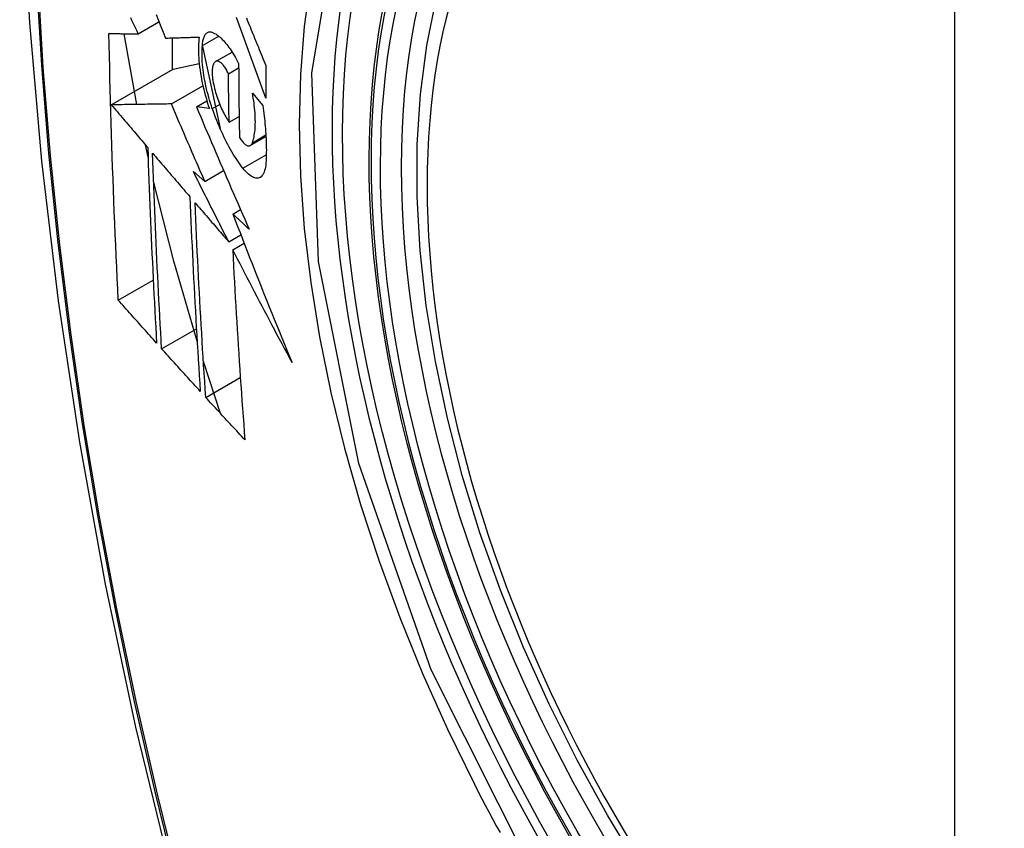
# Model space of a CAD drawing. Header units: inches. Extents: x 19 to 626, y 56 to 294.
# Tile 225 of 256: x 555.209 to 555.539, y 270.382 to 270.653. Entities that reach past the tile are written whole.
import ezdxf

# ---------------------------------------------------------------- set-up
doc = ezdxf.new("R2010")
doc.units = ezdxf.units.IN
doc.header["$MEASUREMENT"] = 0
doc.layers.add('Visible Edges(ANSI)', color=7, linetype='Continuous', lineweight=25)
doc.layers.add('Visible Tangent Edges(ANSI)', color=7, linetype='Continuous', lineweight=25)

msp = doc.modelspace()

# ---------------------------------------------------------------- linework, layer by layer
at = {"layer": 'Visible Edges(ANSI)'}
for p, q in [((555.2486, 270.64815), (555.25553, 270.65214)), ((555.24814, 270.62445), (555.24383, 270.64818)), ((555.25993, 270.64676), (555.25993, 270.63607)), ((555.27009, 270.64419), (555.27557, 270.64734)), ((555.27006, 270.64389), (555.27603, 270.61635)), ((555.2745, 270.63884), (555.28004, 270.64203)), ((555.23955, 270.62433), (555.26029, 270.63628)), ((555.26029, 270.63628), (555.26901, 270.63818)), ((555.27882, 270.63476), (555.28223, 270.63673)), ((555.25967, 270.62462), (555.27026, 270.63072)), ((555.26807, 270.62369), (555.27158, 270.62571)), ((555.28685, 270.6282), (555.2903, 270.62408)), ((555.27242, 270.62309), (555.26807, 270.62369)), ((555.27904, 270.61854), (555.2824, 270.62047)), ((555.28615, 270.61069), (555.29139, 270.61371)), ((555.25188, 270.60678), (555.25096, 270.61095)), ((555.26705, 270.60194), (555.27091, 270.59867)), ((555.27091, 270.59867), (555.27719, 270.60229)), ((555.2803, 270.58771), (555.28288, 270.5892)), ((555.27892, 270.5784), (555.28298, 270.58074)), ((555.28027, 270.57576), (555.28406, 270.57795)), ((555.24188, 270.55885), (555.2536, 270.5656)), ((555.25641, 270.54258), (555.26807, 270.54929)), ((555.27619, 270.52083), (555.27042, 270.53834)), ((555.27121, 270.52626), (555.28279, 270.53293))]:
    msp.add_line(p, q, dxfattribs=at)
at = {"layer": 'Visible Edges(ANSI)', "flags": 128}
for points in [[(555.26285, 271.0755), (555.25001, 271.03739), (555.23896, 270.99815), (555.22966, 270.95786), (555.22211, 270.91659), (555.21627, 270.8744), (555.21212, 270.83136), (555.20965, 270.78751), (555.20883, 270.74294), (555.20964, 270.6977), (555.21207, 270.65184), (555.21609, 270.60545), (555.22169, 270.55857), (555.22883, 270.51128), (555.23751, 270.46364), (555.2477, 270.41573), (555.25938, 270.36761)], [(555.41672, 270.36817), (555.40585, 270.38619), (555.39569, 270.40462), (555.38631, 270.42338), (555.37773, 270.4424), (555.36999, 270.46158), (555.36314, 270.48085), (555.3572, 270.50011), (555.35221, 270.51929), (555.34818, 270.53829), (555.34514, 270.55704), (555.34311, 270.57546), (555.3421, 270.59347), (555.34212, 270.61098), (555.34318, 270.62794), (555.34528, 270.64425), (555.34843, 270.65986)], [(555.2486, 270.64815), (555.24818, 270.64904), (555.24776, 270.64993), (555.24733, 270.65082), (555.24691, 270.65171), (555.24648, 270.6526), (555.24606, 270.65349)], [(555.25455, 270.65458), (555.25534, 270.6526), (555.25614, 270.65063), (555.25694, 270.64866), (555.25774, 270.64669)], [(555.29131, 270.62651), (555.29086, 270.62774), (555.29041, 270.62897), (555.28996, 270.63021), (555.28951, 270.63144), (555.28907, 270.63268), (555.28862, 270.63391), (555.28817, 270.63515), (555.28772, 270.63639), (555.28728, 270.63762), (555.28683, 270.63886), (555.28639, 270.6401), (555.28594, 270.64133), (555.2855, 270.64257), (555.28505, 270.6438), (555.28461, 270.64504), (555.28417, 270.64627), (555.28373, 270.6475), (555.28329, 270.64873), (555.28285, 270.64996), (555.28241, 270.65119), (555.28197, 270.65241), (555.28154, 270.65363)], [(555.28484, 270.65346), (555.28514, 270.65271), (555.28545, 270.65196), (555.28576, 270.6512), (555.28606, 270.65044), (555.28637, 270.64969), (555.28668, 270.64893), (555.28699, 270.64817), (555.28729, 270.64741), (555.2876, 270.64666), (555.28791, 270.6459), (555.28822, 270.64514), (555.28853, 270.64438), (555.28884, 270.64362), (555.28915, 270.64286), (555.28946, 270.6421), (555.28977, 270.64134), (555.29008, 270.64058), (555.29039, 270.63982), (555.2907, 270.63906), (555.29101, 270.63831), (555.29132, 270.63755)], [(555.27009, 270.64419), (555.27012, 270.64462), (555.27015, 270.64503), (555.2702, 270.64543), (555.27026, 270.64581), (555.27034, 270.64616), (555.27042, 270.6465), (555.27051, 270.64682), (555.27062, 270.64711), (555.27074, 270.64738), (555.27086, 270.64763), (555.271, 270.64786), (555.27115, 270.64806), (555.2713, 270.64824), (555.27146, 270.64839), (555.27164, 270.64852), (555.27182, 270.64863), (555.272, 270.64871), (555.2722, 270.64877), (555.2724, 270.64881), (555.27261, 270.64882), (555.27282, 270.6488), (555.27304, 270.64877), (555.27327, 270.64871), (555.27349, 270.64862)], [(555.24188, 270.55885), (555.2417, 270.56253), (555.24153, 270.56622), (555.24135, 270.56991), (555.24119, 270.57361), (555.24102, 270.57731), (555.24086, 270.58101), (555.2407, 270.58471), (555.24055, 270.58841), (555.2404, 270.59212), (555.24026, 270.59584), (555.24012, 270.59955), (555.23999, 270.60328), (555.23986, 270.607), (555.23973, 270.61073), (555.23961, 270.61446), (555.2395, 270.6182), (555.23939, 270.62194), (555.23928, 270.62569), (555.23918, 270.62944), (555.23909, 270.63319), (555.239, 270.63694), (555.23891, 270.64069), (555.23884, 270.64445), (555.23876, 270.64821)], [(555.23876, 270.64821), (555.23915, 270.6482), (555.23954, 270.6482), (555.23994, 270.6482), (555.24033, 270.6482), (555.24073, 270.64819), (555.24113, 270.64819), (555.24154, 270.64819), (555.24195, 270.64819), (555.24235, 270.64819), (555.24277, 270.64818), (555.24318, 270.64818), (555.24359, 270.64818), (555.24401, 270.64818), (555.24442, 270.64817), (555.24484, 270.64817), (555.24526, 270.64817), (555.24567, 270.64817), (555.24609, 270.64816), (555.24651, 270.64816), (555.24693, 270.64816), (555.24735, 270.64816), (555.24777, 270.64816), (555.24819, 270.64815), (555.2486, 270.64815)], [(555.25774, 270.64669), (555.2582, 270.64671), (555.25866, 270.64672), (555.25913, 270.64674), (555.25959, 270.64675), (555.26006, 270.64676), (555.26053, 270.64678), (555.261, 270.64679), (555.26147, 270.64681), (555.26194, 270.64682), (555.26241, 270.64684), (555.26288, 270.64685), (555.26335, 270.64687), (555.26383, 270.64688), (555.2643, 270.6469), (555.26477, 270.64691), (555.26525, 270.64693), (555.26572, 270.64694), (555.2662, 270.64696), (555.26667, 270.64697), (555.26715, 270.64699), (555.26762, 270.647), (555.2681, 270.64702), (555.26857, 270.64704), (555.26904, 270.64705)], [(555.26904, 270.64705), (555.26894, 270.64628), (555.26887, 270.64548), (555.26881, 270.64464), (555.26878, 270.64378), (555.26876, 270.64288), (555.26877, 270.64196), (555.2688, 270.64102), (555.26885, 270.64005), (555.26893, 270.63907), (555.26903, 270.63806), (555.26914, 270.63704), (555.26928, 270.636), (555.26944, 270.63495), (555.26962, 270.63388), (555.26982, 270.63281), (555.27004, 270.63173), (555.27027, 270.63065), (555.27053, 270.62956), (555.2708, 270.62848), (555.27109, 270.62739), (555.2714, 270.62631), (555.27172, 270.62523), (555.27206, 270.62416), (555.27242, 270.62309)], [(555.27349, 270.64862), (555.27384, 270.64847), (555.27419, 270.64828), (555.27455, 270.64808), (555.27491, 270.64784), (555.27527, 270.64758), (555.27563, 270.64729), (555.276, 270.64697), (555.27637, 270.64664), (555.27674, 270.64627), (555.27711, 270.64588), (555.27749, 270.64547), (555.27786, 270.64504), (555.27823, 270.64458), (555.27861, 270.6441), (555.27898, 270.64359), (555.27935, 270.64307), (555.27972, 270.64253), (555.28009, 270.64196), (555.28045, 270.64138), (555.28081, 270.64077), (555.28117, 270.64015), (555.28153, 270.63951), (555.28188, 270.63885), (555.28223, 270.63818)], [(555.27341, 270.62307), (555.27309, 270.62399), (555.27279, 270.62493), (555.27251, 270.62586), (555.27223, 270.6268), (555.27197, 270.62774), (555.27172, 270.62869), (555.27149, 270.62963), (555.27127, 270.63058), (555.27107, 270.63152), (555.27088, 270.63245), (555.27071, 270.63338), (555.27056, 270.6343), (555.27042, 270.63521), (555.2703, 270.63611), (555.2702, 270.637), (555.27012, 270.63787), (555.27005, 270.63873), (555.27, 270.63957), (555.26997, 270.6404), (555.26996, 270.6412), (555.26996, 270.64198), (555.26999, 270.64274), (555.27003, 270.64348), (555.27009, 270.64419)], [(555.27882, 270.63476), (555.27863, 270.63516), (555.27843, 270.63554), (555.27823, 270.63591), (555.27803, 270.63626), (555.27782, 270.63659), (555.27762, 270.63691), (555.27741, 270.6372), (555.2772, 270.63748), (555.27699, 270.63773), (555.27678, 270.63796), (555.27657, 270.63817), (555.27636, 270.63836), (555.27616, 270.63852), (555.27596, 270.63866), (555.27576, 270.63878), (555.27556, 270.63887), (555.27537, 270.63893), (555.27519, 270.63897), (555.27501, 270.63898), (555.27484, 270.63896), (555.27468, 270.63892), (555.27452, 270.63885), (555.27437, 270.63875), (555.27423, 270.63863)], [(555.27423, 270.63863), (555.27413, 270.63851), (555.27403, 270.63838), (555.27394, 270.63823), (555.27385, 270.63807), (555.27377, 270.6379), (555.2737, 270.63771), (555.27363, 270.6375), (555.27357, 270.63728), (555.27352, 270.63705), (555.27347, 270.63681), (555.27343, 270.63655), (555.2734, 270.63629), (555.27338, 270.63601), (555.27336, 270.63572), (555.27335, 270.63541), (555.27335, 270.6351), (555.27336, 270.63478), (555.27338, 270.63445), (555.2734, 270.63412), (555.27343, 270.63377), (555.27347, 270.63342), (555.27351, 270.63307), (555.27356, 270.63271), (555.27362, 270.63235)], [(555.28223, 270.63818), (555.28223, 270.63714), (555.28224, 270.6361), (555.28224, 270.63507), (555.28225, 270.63403), (555.28225, 270.633), (555.28226, 270.63196), (555.28227, 270.63093), (555.28228, 270.62989), (555.28229, 270.62886), (555.2823, 270.62783), (555.28231, 270.62679), (555.28232, 270.62576), (555.28233, 270.62473), (555.28235, 270.6237), (555.28236, 270.62267), (555.28238, 270.62164), (555.28239, 270.62061), (555.28241, 270.61958), (555.28243, 270.61855), (555.28245, 270.61752), (555.28246, 270.61649), (555.28248, 270.61547), (555.28251, 270.61444), (555.28253, 270.61342)], [(555.29132, 270.63755), (555.29131, 270.63709), (555.29131, 270.63663), (555.29131, 270.63616), (555.29131, 270.6357), (555.29131, 270.63524), (555.29131, 270.63478), (555.2913, 270.63432), (555.2913, 270.63386), (555.2913, 270.6334), (555.2913, 270.63294), (555.2913, 270.63248), (555.2913, 270.63202), (555.2913, 270.63156), (555.2913, 270.6311), (555.2913, 270.63064), (555.2913, 270.63018), (555.2913, 270.62972), (555.2913, 270.62926), (555.2913, 270.6288), (555.2913, 270.62834), (555.2913, 270.62788), (555.29131, 270.62742), (555.29131, 270.62697), (555.29131, 270.62651)], [(555.27362, 270.63235), (555.27374, 270.63171), (555.27387, 270.63107), (555.27401, 270.63043), (555.27416, 270.62979), (555.27433, 270.62914), (555.2745, 270.6285), (555.27469, 270.62786), (555.27489, 270.62722), (555.2751, 270.62659), (555.27532, 270.62596), (555.27555, 270.62534), (555.27578, 270.62473), (555.27602, 270.62414), (555.27627, 270.62355), (555.27653, 270.62297), (555.27679, 270.62241), (555.27706, 270.62187), (555.27734, 270.62134), (555.27761, 270.62083), (555.27789, 270.62033), (555.27818, 270.61985), (555.27846, 270.6194), (555.27875, 270.61896), (555.27904, 270.61854)], [(555.27904, 270.61854), (555.27903, 270.61921), (555.27902, 270.61989), (555.27901, 270.62056), (555.27899, 270.62124), (555.27898, 270.62191), (555.27897, 270.62259), (555.27896, 270.62326), (555.27895, 270.62394), (555.27894, 270.62461), (555.27893, 270.62529), (555.27892, 270.62596), (555.27891, 270.62664), (555.2789, 270.62731), (555.27889, 270.62799), (555.27888, 270.62867), (555.27887, 270.62934), (555.27887, 270.63002), (555.27886, 270.6307), (555.27885, 270.63137), (555.27885, 270.63205), (555.27884, 270.63273), (555.27883, 270.63341), (555.27883, 270.63408), (555.27882, 270.63476)], [(555.28684, 270.61164), (555.287, 270.61209), (555.28714, 270.61256), (555.28727, 270.61307), (555.28738, 270.61359), (555.28749, 270.61415), (555.28758, 270.61472), (555.28765, 270.61532), (555.28772, 270.61594), (555.28777, 270.61658), (555.2878, 270.61725), (555.28782, 270.61793), (555.28783, 270.61864), (555.28782, 270.61936), (555.2878, 270.6201), (555.28777, 270.62085), (555.28772, 270.62163), (555.28766, 270.62241), (555.28758, 270.62321), (555.28749, 270.62402), (555.28739, 270.62484), (555.28727, 270.62566), (555.28714, 270.6265), (555.287, 270.62735), (555.28685, 270.6282)], [(555.25967, 270.62462), (555.25888, 270.62461), (555.2581, 270.6246), (555.25731, 270.62458), (555.25652, 270.62457), (555.25572, 270.62456), (555.25492, 270.62455), (555.25411, 270.62454), (555.25329, 270.62453), (555.25248, 270.62452), (555.25165, 270.6245), (555.25083, 270.62449), (555.24999, 270.62448), (555.24915, 270.62447), (555.24831, 270.62446), (555.24746, 270.62444), (555.2466, 270.62443), (555.24574, 270.62442), (555.24488, 270.62441), (555.244, 270.6244), (555.24313, 270.62438), (555.24224, 270.62437), (555.24135, 270.62436), (555.24045, 270.62434), (555.23955, 270.62433)], [(555.23955, 270.62433), (555.24006, 270.62374), (555.24056, 270.62314), (555.24107, 270.62254), (555.24158, 270.62195), (555.24209, 270.62135), (555.2426, 270.62075), (555.24311, 270.62015), (555.24361, 270.61956), (555.24412, 270.61896), (555.24463, 270.61836), (555.24514, 270.61776), (555.24565, 270.61717), (555.24616, 270.61657), (555.24667, 270.61597), (555.24718, 270.61537), (555.24769, 270.61478), (555.2482, 270.61418), (555.24871, 270.61358), (555.24922, 270.61298), (555.24973, 270.61239), (555.25024, 270.61179), (555.25075, 270.61119), (555.25126, 270.61059), (555.25177, 270.61)], [(555.27091, 270.59867), (555.27044, 270.59975), (555.26996, 270.60083), (555.26949, 270.60191), (555.26902, 270.60299), (555.26854, 270.60407), (555.26807, 270.60515), (555.2676, 270.60624), (555.26713, 270.60732), (555.26666, 270.6084), (555.26619, 270.60948), (555.26572, 270.61056), (555.26525, 270.61165), (555.26478, 270.61273), (555.26431, 270.61381), (555.26385, 270.61489), (555.26338, 270.61598), (555.26291, 270.61706), (555.26245, 270.61814), (555.26198, 270.61922), (555.26152, 270.6203), (555.26105, 270.62138), (555.26059, 270.62246), (555.26013, 270.62354), (555.25967, 270.62462)], [(555.26807, 270.62369), (555.26879, 270.62199), (555.26951, 270.62029), (555.27023, 270.61859), (555.27095, 270.61688), (555.27168, 270.61517), (555.27241, 270.61346), (555.27313, 270.61175), (555.27387, 270.61004), (555.2746, 270.60832), (555.27534, 270.60661), (555.27607, 270.60489), (555.27681, 270.60317), (555.27755, 270.60146), (555.27829, 270.59974), (555.27904, 270.59802), (555.27978, 270.5963), (555.28053, 270.59459), (555.28127, 270.59287), (555.28202, 270.59115), (555.28277, 270.58944), (555.28352, 270.58773), (555.28427, 270.58601), (555.28503, 270.5843), (555.28578, 270.5826)], [(555.28368, 270.60305), (555.28321, 270.60366), (555.28274, 270.6043), (555.28228, 270.60496), (555.28181, 270.60564), (555.28135, 270.60635), (555.28088, 270.60707), (555.28042, 270.60782), (555.27997, 270.60858), (555.27952, 270.60937), (555.27907, 270.61017), (555.27862, 270.611), (555.27818, 270.61184), (555.27774, 270.6127), (555.27731, 270.61358), (555.27689, 270.61447), (555.27647, 270.61537), (555.27606, 270.61629), (555.27565, 270.61723), (555.27526, 270.61817), (555.27487, 270.61913), (555.27449, 270.6201), (555.27412, 270.62108), (555.27376, 270.62207), (555.27341, 270.62307)], [(555.2903, 270.62408), (555.29043, 270.62319), (555.29055, 270.62231), (555.29067, 270.62143), (555.29078, 270.62056), (555.29088, 270.6197), (555.29097, 270.61884), (555.29106, 270.61799), (555.29114, 270.61714), (555.29121, 270.6163), (555.29128, 270.61547), (555.29133, 270.61465), (555.29138, 270.61384), (555.29142, 270.61304), (555.29146, 270.61224), (555.29148, 270.61146), (555.2915, 270.61068), (555.29151, 270.60992), (555.29152, 270.60916), (555.29151, 270.60842), (555.2915, 270.60769), (555.29148, 270.60697), (555.29145, 270.60626), (555.29141, 270.60556), (555.29137, 270.60488)], [(555.28253, 270.61342), (555.28274, 270.61307), (555.28295, 270.61274), (555.28317, 270.61244), (555.28338, 270.61215), (555.2836, 270.61188), (555.28381, 270.61164), (555.28403, 270.61142), (555.28424, 270.61123), (555.28445, 270.61105), (555.28465, 270.61091), (555.28486, 270.61078), (555.28505, 270.61069), (555.28525, 270.61062), (555.28543, 270.61057), (555.28561, 270.61056), (555.28578, 270.61057), (555.28595, 270.61061), (555.28611, 270.61067), (555.28625, 270.61076), (555.28639, 270.61088), (555.28652, 270.61103), (555.28664, 270.61121), (555.28675, 270.61141), (555.28684, 270.61164)], [(555.25177, 270.61), (555.25186, 270.60724), (555.25195, 270.60448), (555.25205, 270.60173), (555.25215, 270.59898), (555.25225, 270.59623), (555.25236, 270.59349), (555.25247, 270.59074), (555.25258, 270.588), (555.2527, 270.58526), (555.25281, 270.58253), (555.25293, 270.5798), (555.25306, 270.57706), (555.25318, 270.57434), (555.25331, 270.57161), (555.25344, 270.56889), (555.25358, 270.56616), (555.25371, 270.56344), (555.25385, 270.56073), (555.25399, 270.55801), (555.25413, 270.5553), (555.25428, 270.55258), (555.25443, 270.54987), (555.25458, 270.54716), (555.25473, 270.54446)], [(555.25641, 270.54258), (555.25626, 270.54529), (555.25611, 270.54801), (555.25596, 270.55073), (555.25581, 270.55345), (555.25566, 270.55617), (555.25552, 270.55889), (555.25538, 270.56161), (555.25524, 270.56433), (555.2551, 270.56705), (555.25497, 270.56978), (555.25484, 270.5725), (555.25471, 270.57523), (555.25459, 270.57796), (555.25446, 270.58069), (555.25434, 270.58342), (555.25423, 270.58615), (555.25411, 270.58888), (555.254, 270.59162), (555.2539, 270.59436), (555.25379, 270.5971), (555.25369, 270.59984), (555.25359, 270.60259), (555.25349, 270.60534), (555.2534, 270.60809)], [(555.2534, 270.60809), (555.25392, 270.60748), (555.25444, 270.60687), (555.25496, 270.60627), (555.25548, 270.60566), (555.256, 270.60505), (555.25652, 270.60444), (555.25704, 270.60384), (555.25756, 270.60323), (555.25808, 270.60262), (555.2586, 270.60201), (555.25912, 270.6014), (555.25964, 270.6008), (555.26016, 270.60019), (555.26069, 270.59958), (555.26121, 270.59897), (555.26173, 270.59836), (555.26225, 270.59775), (555.26277, 270.59715), (555.26329, 270.59654), (555.26382, 270.59593), (555.26434, 270.59532), (555.26486, 270.59472), (555.26538, 270.59411), (555.2659, 270.5935)], [(555.29137, 270.60488), (555.2913, 270.60415), (555.29121, 270.60346), (555.29108, 270.60283), (555.29093, 270.60226), (555.29074, 270.60174), (555.29054, 270.60127), (555.2903, 270.60087), (555.29004, 270.60053), (555.28976, 270.60024), (555.28946, 270.60002), (555.28913, 270.59986), (555.28879, 270.59975), (555.28843, 270.59971), (555.28805, 270.59973), (555.28766, 270.59981), (555.28725, 270.59995), (555.28683, 270.60015), (555.2864, 270.6004), (555.28596, 270.60071), (555.28552, 270.60107), (555.28506, 270.60149), (555.28461, 270.60196), (555.28414, 270.60248), (555.28368, 270.60305)], [(555.27892, 270.5784), (555.27842, 270.57938), (555.27792, 270.58036), (555.27742, 270.58134), (555.27692, 270.58232), (555.27642, 270.5833), (555.27592, 270.58428), (555.27543, 270.58526), (555.27493, 270.58625), (555.27443, 270.58723), (555.27394, 270.58821), (555.27344, 270.58919), (555.27295, 270.59017), (555.27245, 270.59115), (555.27196, 270.59214), (555.27146, 270.59312), (555.27097, 270.5941), (555.27048, 270.59508), (555.26999, 270.59606), (555.2695, 270.59704), (555.269, 270.59802), (555.26851, 270.599), (555.26803, 270.59998), (555.26754, 270.60096), (555.26705, 270.60194)], [(555.26832, 270.54505), (555.26052, 270.57193), (555.25373, 270.5987)], [(555.2659, 270.5935), (555.26601, 270.59075), (555.26612, 270.588), (555.26624, 270.58526), (555.26636, 270.58252), (555.26648, 270.57978), (555.26661, 270.57704), (555.26673, 270.5743), (555.26687, 270.57157), (555.267, 270.56884), (555.26714, 270.56612), (555.26728, 270.5634), (555.26743, 270.56068), (555.26758, 270.55796), (555.26773, 270.55524), (555.26788, 270.55253), (555.26804, 270.54982), (555.2682, 270.54712), (555.26836, 270.54441), (555.26852, 270.54172), (555.26869, 270.53902), (555.26886, 270.53632), (555.26903, 270.53363), (555.2692, 270.53095), (555.26938, 270.52826)], [(555.27121, 270.52626), (555.27103, 270.52896), (555.27085, 270.53166), (555.27067, 270.53436), (555.2705, 270.53706), (555.27033, 270.53976), (555.27016, 270.54246), (555.27, 270.54517), (555.26984, 270.54787), (555.26968, 270.55058), (555.26952, 270.55329), (555.26937, 270.556), (555.26921, 270.55871), (555.26907, 270.56143), (555.26892, 270.56415), (555.26878, 270.56687), (555.26864, 270.56959), (555.26851, 270.57231), (555.26837, 270.57504), (555.26825, 270.57777), (555.26812, 270.5805), (555.268, 270.58324), (555.26788, 270.58597), (555.26777, 270.58871), (555.26766, 270.59146)], [(555.26766, 270.59146), (555.26812, 270.59092), (555.26859, 270.59037), (555.26906, 270.58983), (555.26953, 270.58928), (555.27, 270.58874), (555.27046, 270.5882), (555.27093, 270.58765), (555.2714, 270.58711), (555.27187, 270.58656), (555.27234, 270.58602), (555.27281, 270.58548), (555.27328, 270.58493), (555.27375, 270.58439), (555.27422, 270.58384), (555.27469, 270.5833), (555.27516, 270.58275), (555.27563, 270.58221), (555.2761, 270.58167), (555.27657, 270.58112), (555.27704, 270.58058), (555.27751, 270.58003), (555.27798, 270.57949), (555.27845, 270.57895), (555.27892, 270.5784)], [(555.28578, 270.5826), (555.28555, 270.58281), (555.28532, 270.58302), (555.28509, 270.58324), (555.28487, 270.58345), (555.28464, 270.58366), (555.28441, 270.58387), (555.28418, 270.58409), (555.28395, 270.5843), (555.28372, 270.58452), (555.2835, 270.58473), (555.28327, 270.58494), (555.28304, 270.58516), (555.28281, 270.58537), (555.28258, 270.58558), (555.28235, 270.5858), (555.28213, 270.58601), (555.2819, 270.58622), (555.28167, 270.58644), (555.28144, 270.58665), (555.28121, 270.58686), (555.28099, 270.58708), (555.28076, 270.58729), (555.28053, 270.5875), (555.2803, 270.58771)], [(555.2803, 270.58771), (555.28109, 270.58564), (555.28189, 270.58357), (555.28269, 270.58149), (555.28349, 270.57942), (555.2843, 270.57734), (555.2851, 270.57526), (555.28591, 270.57319), (555.28673, 270.57111), (555.28754, 270.56903), (555.28836, 270.56696), (555.28919, 270.56488), (555.29001, 270.56281), (555.29084, 270.56073), (555.29167, 270.55865), (555.29251, 270.55658), (555.29335, 270.5545), (555.29419, 270.55243), (555.29503, 270.55036), (555.29588, 270.54828), (555.29673, 270.54621), (555.29759, 270.54414), (555.29844, 270.54207), (555.2993, 270.54), (555.30017, 270.53793)], [(555.30017, 270.53793), (555.29932, 270.5395), (555.29847, 270.54108), (555.29762, 270.54265), (555.29678, 270.54423), (555.29593, 270.5458), (555.29509, 270.54738), (555.29425, 270.54896), (555.29341, 270.55053), (555.29258, 270.55211), (555.29174, 270.55369), (555.29091, 270.55527), (555.29008, 270.55685), (555.28925, 270.55843), (555.28842, 270.56001), (555.2876, 270.56159), (555.28677, 270.56317), (555.28595, 270.56474), (555.28513, 270.56632), (555.28432, 270.5679), (555.2835, 270.56947), (555.28269, 270.57105), (555.28188, 270.57262), (555.28107, 270.57419), (555.28027, 270.57576)], [(555.28027, 270.57576), (555.2804, 270.57307), (555.28053, 270.57038), (555.28067, 270.5677), (555.28081, 270.56501), (555.28096, 270.56233), (555.28111, 270.55965), (555.28126, 270.55698), (555.28142, 270.5543), (555.28158, 270.55163), (555.28174, 270.54896), (555.28191, 270.5463), (555.28208, 270.54364), (555.28225, 270.54098), (555.28243, 270.53833), (555.2826, 270.53568), (555.28279, 270.53303), (555.28297, 270.53039), (555.28316, 270.52775), (555.28335, 270.52512), (555.28354, 270.52249), (555.28373, 270.51987), (555.28393, 270.51725), (555.28413, 270.51464), (555.28433, 270.51203)], [(555.25473, 270.54446), (555.25419, 270.54506), (555.25365, 270.54566), (555.25312, 270.54625), (555.25258, 270.54685), (555.25204, 270.54745), (555.25151, 270.54805), (555.25097, 270.54865), (555.25043, 270.54925), (555.2499, 270.54985), (555.24936, 270.55045), (555.24883, 270.55105), (555.24829, 270.55165), (555.24775, 270.55225), (555.24722, 270.55285), (555.24668, 270.55345), (555.24615, 270.55405), (555.24562, 270.55465), (555.24508, 270.55525), (555.24455, 270.55585), (555.24401, 270.55645), (555.24348, 270.55705), (555.24295, 270.55765), (555.24242, 270.55825), (555.24188, 270.55885)], [(555.26938, 270.52826), (555.26884, 270.52886), (555.26829, 270.52945), (555.26775, 270.53005), (555.26721, 270.53064), (555.26667, 270.53124), (555.26612, 270.53184), (555.26558, 270.53243), (555.26504, 270.53303), (555.2645, 270.53363), (555.26396, 270.53422), (555.26342, 270.53482), (555.26288, 270.53542), (555.26234, 270.53601), (555.2618, 270.53661), (555.26126, 270.53721), (555.26072, 270.5378), (555.26018, 270.5384), (555.25964, 270.539), (555.2591, 270.5396), (555.25856, 270.54019), (555.25803, 270.54079), (555.25749, 270.54139), (555.25695, 270.54198), (555.25641, 270.54258)], [(555.28433, 270.51203), (555.28378, 270.51262), (555.28323, 270.51321), (555.28268, 270.5138), (555.28213, 270.5144), (555.28158, 270.51499), (555.28103, 270.51558), (555.28048, 270.51617), (555.27993, 270.51677), (555.27938, 270.51736), (555.27884, 270.51795), (555.27829, 270.51855), (555.27774, 270.51914), (555.2772, 270.51973), (555.27665, 270.52033), (555.2761, 270.52092), (555.27556, 270.52151), (555.27501, 270.52211), (555.27447, 270.5227), (555.27392, 270.52329), (555.27338, 270.52389), (555.27284, 270.52448), (555.27229, 270.52507), (555.27175, 270.52567), (555.27121, 270.52626)]]:
    msp.add_lwpolyline(points, dxfattribs=at)
at = {"layer": 'Visible Edges(ANSI)'}
msp.add_ellipse((555.55596, 270.47312), major_axis=(-0.15963, 0.2772), ratio=0.578093, dxfattribs=at)
msp.add_ellipse((555.55944, 270.47512), major_axis=(0.15718, -0.27294), ratio=0.578093, start_param=2.362013, end_param=7.062765, dxfattribs=at)
at = {"layer": 'Visible Tangent Edges(ANSI)'}
for p, q in [((555.52221, 270.73801), (555.52221, 270.25272)), ((555.27341, 270.62307), (555.27588, 270.62449)), ((555.28684, 270.61164), (555.29136, 270.61424)), ((555.28368, 270.60305), (555.29149, 270.60755))]:
    msp.add_line(p, q, dxfattribs=at)
at = {"layer": 'Visible Tangent Edges(ANSI)', "flags": 128}
for points in [[(555.22148, 270.86151), (555.21839, 270.83495), (555.216, 270.80794), (555.21429, 270.78051), (555.21328, 270.75269), (555.21295, 270.72449), (555.21331, 270.6959), (555.21436, 270.66693), (555.21609, 270.63761), (555.2185, 270.60796), (555.22159, 270.57802), (555.22536, 270.54783), (555.2298, 270.51739), (555.23492, 270.48671), (555.2407, 270.45583), (555.24714, 270.42477), (555.25425, 270.39354), (555.26201, 270.36219)], [(555.26279, 270.36196), (555.25502, 270.39324), (555.2479, 270.42439), (555.24144, 270.45538), (555.23564, 270.4862), (555.2305, 270.51682), (555.22604, 270.54721), (555.22226, 270.57735), (555.21916, 270.60723), (555.21673, 270.63682), (555.21499, 270.66609), (555.21394, 270.69499), (555.21358, 270.72351), (555.21391, 270.75164), (555.21493, 270.77938), (555.21664, 270.80672), (555.21905, 270.83364), (555.22215, 270.86009)], [(555.38047, 270.36781), (555.34677, 270.43493), (555.32255, 270.50408), (555.30903, 270.57179), (555.30682, 270.63501), (555.31603, 270.69061), (555.33629, 270.73624), (555.36655, 270.76962), (555.4055, 270.78925), (555.45149, 270.79436), (555.50218, 270.7847), (555.55534, 270.76073)], [(555.30635, 270.6661), (555.30423, 270.65058), (555.30296, 270.63445), (555.30254, 270.61774), (555.30296, 270.60051), (555.30425, 270.58284), (555.30638, 270.56482), (555.30935, 270.5465), (555.31313, 270.52794), (555.31773, 270.50919), (555.32312, 270.49032), (555.3293, 270.47138), (555.33624, 270.45245), (555.3439, 270.43364), (555.35224, 270.41501), (555.36126, 270.39658)], [(555.36126, 270.39658), (555.36245, 270.39425), (555.36366, 270.39192), (555.36488, 270.3896), (555.36611, 270.38728), (555.36735, 270.38496), (555.3686, 270.38265), (555.36986, 270.38034)]]:
    msp.add_lwpolyline(points, dxfattribs=at)
at = {"layer": 'Visible Tangent Edges(ANSI)'}
for centre, major_axis, start_param, end_param in [((555.55845, 270.47455), (-0.17285, 0.30015), 5.049711, 10.658253), ((555.5584, 270.47452), (-0.1503, 0.261), 5.670484, 8.47055)]:
    msp.add_ellipse(centre, major_axis=major_axis, ratio=0.578093, start_param=start_param, end_param=end_param, dxfattribs=at)
for centre, major_axis in [((555.55904, 270.47489), (0.17078, -0.29656)), ((555.55607, 270.47318), (-0.16238, 0.28198)), ((555.55596, 270.47312), (0.16178, -0.28094))]:
    msp.add_ellipse(centre, major_axis=major_axis, ratio=0.578093, dxfattribs=at)

doc.saveas('drawing.dxf')
